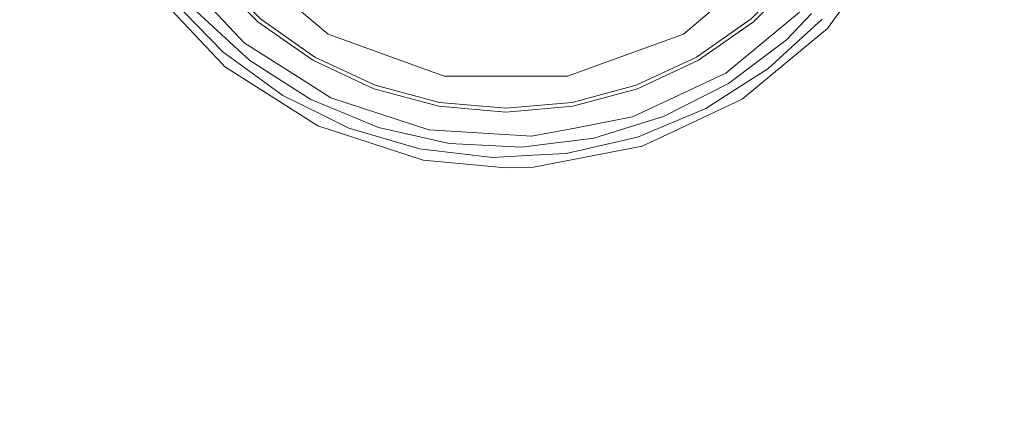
# Model space of a CAD drawing. Header units: millimetres. Extents: x -608 to 205, y -413 to 558.
# Tile 4 of 37: x -89 to 6, y -205 to -167. Entities that reach past the tile are written whole.
import ezdxf

# ---------------------------------------------------------------- set-up
doc = ezdxf.new("R2010")
doc.units = ezdxf.units.MM
doc.header["$LTSCALE"] = 25.4
doc.layers.add('None', color=7, linetype='Continuous', lineweight=5)

# ---------------------------------------------------------------- blocks, each defined once
blk = doc.blocks.new('Group-1')
at = {"layer": 'None', "color": 7, "linetype": 'Continuous', "lineweight": 5}
for points, invisible_edges in [([(121.003, -76.898, 9), (127.898, -138.091, 9), (121.003, -199.285, 9), (-147.102, -138.091, 9)], 12), ([(121.003, -199.285, 15), (127.898, -138.091, 15), (121.003, -76.898, 15), (-147.102, -138.091, 15)], 12), ([(-147.102, -138.091, 9), (121.003, -199.285, 9), (100.664, -257.409, 9), (67.901, -309.551, 9)], 9), ([(67.901, -309.551, 9), (24.357, -353.095, 9), (-27.784, -385.858, 9), (-147.102, -138.091, 9)], 12), ([(-27.784, -385.858, 9), (-85.909, -406.197, 9), (-147.102, -413.091, 9), (-147.102, -138.091, 9)], 12), ([(-147.102, -413.091, 15), (-85.909, -406.197, 15), (-27.784, -385.858, 15), (-147.102, -138.091, 15)], 12), ([(-27.784, -385.858, 15), (24.357, -353.095, 15), (67.901, -309.551, 15), (-147.102, -138.091, 15)], 12), ([(67.901, -309.551, 15), (100.664, -257.409, 15), (121.003, -199.285, 15), (-147.102, -138.091, 15)], 12)]:
    blk.add_3dface(points, dxfattribs=dict(at, invisible_edges=invisible_edges))
blk = doc.blocks.new('Group-4-1')
at = {"layer": 'None', "color": 7, "linetype": 'Continuous', "lineweight": 5}
for points, invisible_edges in [([(-124.195, -203.558, 15), (-136.704, -183.649, 15), (-144.47, -161.456, 15), (-42.102, -138.091, 15)], 12), ([(-144.47, -161.456, 21), (-136.704, -183.649, 21), (-124.195, -203.558, 21), (-42.102, -138.091, 21)], 12), ([(-87.66, -232.693, 15), (-107.569, -220.184, 15), (-124.195, -203.558, 15), (-42.102, -138.091, 15)], 12), ([(-124.195, -203.558, 21), (-107.569, -220.184, 21), (-87.66, -232.693, 21), (-42.102, -138.091, 21)], 12), ([(-42.102, -243.091, 15), (-65.467, -240.459, 15), (-87.66, -232.693, 15), (-42.102, -138.091, 15)], 12), ([(-87.66, -232.693, 21), (-65.467, -240.459, 21), (-42.102, -243.091, 21), (-42.102, -138.091, 21)], 12), ([(-42.102, -138.091, 15), (60.265, -161.456, 15), (52.499, -183.649, 15), (39.99, -203.558, 15)], 9), ([(39.99, -203.558, 15), (23.364, -220.184, 15), (3.455, -232.693, 15), (-42.102, -138.091, 15)], 12), ([(3.455, -232.693, 15), (-18.738, -240.459, 15), (-42.102, -243.091, 15), (-42.102, -138.091, 15)], 12), ([(-42.102, -243.091, 21), (-18.738, -240.459, 21), (3.455, -232.693, 21), (-42.102, -138.091, 21)], 12), ([(3.455, -232.693, 21), (23.364, -220.184, 21), (39.99, -203.558, 21), (-42.102, -138.091, 21)], 12), ([(39.99, -203.558, 21), (52.499, -183.649, 21), (60.265, -161.456, 21), (-42.102, -138.091, 21)], 12)]:
    blk.add_3dface(points, dxfattribs=dict(at, invisible_edges=invisible_edges))
blk = doc.blocks.new('Group-7-1')
at = {"layer": 'None', "color": 7, "linetype": 'Continuous', "lineweight": 5}
for points, invisible_edges in [([(-56.513, -155.265, 98.581), (-68.582, -160.31, 108.479), (-59.386, -168.027, 108.479)], 9), ([(-59.386, -168.027, 108.479), (-53.312, -157.506, 98.581), (-56.513, -155.265, 98.581)], 9), ([(-27.692, -155.265, 98.581), (-30.893, -157.506, 98.581), (-24.819, -168.027, 108.479)], 10), ([(-27.692, -155.265, 98.581), (-24.819, -168.027, 108.479), (-15.623, -160.31, 108.479)], 9), ([(-57.731, -156.716, 96.255), (-54.259, -159.147, 96.255), (-60.679, -170.267, 106.718), (-65.984, -166.553, 106.718)], 10), ([(-18.221, -166.553, 106.718), (-23.526, -170.267, 106.718), (-29.946, -159.147, 96.255), (-26.474, -156.716, 96.255)], 10), ([(-49.77, -159.157, 98.581), (-53.312, -157.506, 98.581), (-59.386, -168.027, 108.479)], 10), ([(-24.819, -168.027, 108.479), (-30.893, -157.506, 98.581), (-34.435, -159.157, 98.581)], 9), ([(-11.164, -167.145, 223.872), (-4.91, -158.538, 223.872), (-7.99, -162.876, 223.977)], 11), ([(-4.91, -158.538, 223.872), (-11.164, -167.145, 223.872), (-10.993, -167.305, 223.69), (-4.706, -158.65, 223.69)], 15), ([(-4.706, -158.65, 223.69), (-10.993, -167.305, 223.69), (-10.869, -167.421, 223.449), (-4.557, -158.732, 223.449)], 15), ([(-4.557, -158.732, 223.449), (-10.869, -167.421, 223.449), (-10.802, -167.484, 223.168), (-4.476, -158.777, 223.168)], 15), ([(-4.476, -158.777, 223.168), (-10.802, -167.484, 223.168), (-10.793, -167.493, 222.953), (-4.99, -159.506, 222.953)], 11), ([(-54.81, -173.004, 106.718), (-60.679, -170.267, 106.718), (-54.259, -159.147, 96.255), (-50.418, -160.938, 96.255)], 10), ([(-49.77, -159.157, 98.581), (-59.386, -168.027, 108.479), (-48.105, -172.132, 108.479)], 9), ([(-48.105, -172.132, 108.479), (-45.995, -160.169, 98.581), (-49.77, -159.157, 98.581)], 9), ([(-34.435, -159.157, 98.581), (-38.21, -160.169, 98.581), (-36.1, -172.132, 108.479)], 10), ([(-34.435, -159.157, 98.581), (-36.1, -172.132, 108.479), (-24.819, -168.027, 108.479)], 9), ([(-33.787, -160.938, 96.255), (-29.946, -159.147, 96.255), (-23.526, -170.267, 106.718), (-29.395, -173.004, 106.718)], 10), ([(-4.99, -159.506, 222.953), (-10.793, -167.493, 222.953), (-13.36, -162.209, 107.446)], 10), ([(-68.582, -160.31, 108.479), (-72.523, -163.599, 223.047), (-67.569, -168.875, 223.047)], 9), ([(-67.569, -168.875, 223.047), (-59.386, -168.027, 108.479), (-68.582, -160.31, 108.479)], 9), ([(-50.418, -160.938, 96.255), (-46.324, -162.035, 96.255), (-48.554, -174.681, 106.718), (-54.81, -173.004, 106.718)], 10), ([(-42.102, -160.509, 98.581), (-45.995, -160.169, 98.581), (-48.105, -172.132, 108.479)], 10), ([(-48.105, -172.132, 108.479), (-36.1, -172.132, 108.479), (-42.102, -160.509, 98.581)], 10), ([(-36.1, -172.132, 108.479), (-38.21, -160.169, 98.581), (-42.102, -160.509, 98.581)], 9), ([(-29.395, -173.004, 106.718), (-35.651, -174.681, 106.718), (-37.881, -162.035, 96.255), (-33.787, -160.938, 96.255)], 10), ([(-12.979, -165.44, 223.047), (-15.623, -160.31, 108.479), (-24.819, -168.027, 108.479)], 9), ([(-67.849, -169.213, 223.829), (-74.779, -161.832, 223.829), (-75.025, -162.011, 223.967), (-68.042, -169.447, 223.967)], 15), ([(-67.695, -169.027, 223.598), (-74.584, -161.691, 223.598), (-74.779, -161.832, 223.829), (-67.849, -169.213, 223.829)], 15), ([(-67.598, -168.91, 223.301), (-74.461, -161.601, 223.301), (-74.584, -161.691, 223.598), (-67.695, -169.027, 223.598)], 15), ([(-74.461, -161.601, 223.301), (-67.598, -168.91, 223.301), (-67.569, -168.875, 223.047), (-72.523, -163.599, 223.047)], 11), ([(-69.684, -170.969, 222.953), (-76.85, -163.337, 222.953), (-70.845, -162.209, 107.446)], 10), ([(-72.84, -166.956, 223.977), (-76.215, -162.876, 223.977), (-76.439, -163.038, 223.872)], 11), ([(-74.602, -164.627, 224), (-76.215, -162.876, 223.977), (-72.84, -166.956, 223.977)], 11), ([(-72.248, -165.81, 224), (-68.042, -169.447, 223.967), (-75.025, -162.011, 223.967)], 11), ([(-70.845, -162.209, 107.446), (-70.805, -162.176, 107.172), (-66.187, -166.794, 107.172), (-66.221, -166.834, 107.446)], 7), ([(-70.845, -162.209, 107.446), (-66.221, -166.834, 107.446), (-69.684, -170.969, 222.953)], 10), ([(-70.805, -162.176, 107.172), (-70.709, -162.095, 106.923), (-66.106, -166.698, 106.923), (-66.187, -166.794, 107.172)], 15), ([(-70.709, -162.095, 106.923), (-70.564, -161.973, 106.718), (-65.984, -166.553, 106.718), (-66.106, -166.698, 106.923)], 13), ([(-42.102, -175.245, 106.718), (-48.554, -174.681, 106.718), (-46.324, -162.035, 96.255), (-42.102, -162.404, 96.255)], 10), ([(-42.102, -162.404, 96.255), (-37.881, -162.035, 96.255), (-35.651, -174.681, 106.718), (-42.102, -175.245, 106.718)], 10), ([(-18.099, -166.698, 106.923), (-18.221, -166.553, 106.718), (-13.641, -161.973, 106.718), (-13.496, -162.095, 106.923)], 13), ([(-18.018, -166.794, 107.172), (-18.099, -166.698, 106.923), (-13.496, -162.095, 106.923), (-13.4, -162.176, 107.172)], 15), ([(-17.984, -166.834, 107.446), (-18.018, -166.794, 107.172), (-13.4, -162.176, 107.172), (-13.36, -162.209, 107.446)], 7), ([(-17.984, -166.834, 107.446), (-13.36, -162.209, 107.446), (-10.793, -167.493, 222.953)], 10), ([(-7.99, -162.876, 223.977), (-11.365, -166.956, 223.977), (-11.164, -167.145, 223.872)], 11), ([(-11.306, -166.58, 224), (-11.365, -166.956, 223.977), (-7.99, -162.876, 223.977)], 11), ([(-69.472, -171.175, 223.168), (-76.84, -163.329, 223.168), (-76.85, -163.337, 222.953), (-69.684, -170.969, 222.953)], 11), ([(-69.413, -171.104, 223.449), (-76.765, -163.275, 223.449), (-76.84, -163.329, 223.168), (-69.472, -171.175, 223.168)], 15), ([(-69.305, -170.973, 223.69), (-76.628, -163.175, 223.69), (-76.765, -163.275, 223.449), (-69.413, -171.104, 223.449)], 15), ([(-69.156, -170.794, 223.872), (-76.439, -163.038, 223.872), (-76.628, -163.175, 223.69), (-69.305, -170.973, 223.69)], 15), ([(-76.439, -163.038, 223.872), (-69.156, -170.794, 223.872), (-72.84, -166.956, 223.977)], 11), ([(-69.595, -169.783, 224), (-74.602, -164.627, 224), (-72.84, -166.956, 223.977)], 10), ([(-68.139, -169.572, 224), (-72.248, -165.81, 224), (-74.602, -164.627, 224), (-69.595, -169.783, 224)], 10), ([(-24.819, -168.027, 108.479), (-20.695, -171.824, 223.047), (-12.979, -165.44, 223.047)], 9), ([(-20.695, -171.824, 223.047), (-20.671, -171.862, 223.301), (-12.946, -165.471, 223.301), (-12.979, -165.44, 223.047)], 7), ([(-12.946, -165.471, 223.301), (-20.671, -171.862, 223.301), (-20.589, -171.991, 223.598), (-12.835, -165.576, 223.598)], 15), ([(-12.835, -165.576, 223.598), (-20.589, -171.991, 223.598), (-20.46, -172.194, 223.829), (-12.659, -165.741, 223.829)], 15), ([(-12.659, -165.741, 223.829), (-20.46, -172.194, 223.829), (-20.297, -172.451, 223.967), (-12.437, -165.949, 223.967)], 15), ([(-72.248, -165.81, 224), (-68.139, -169.572, 224), (-68.042, -169.447, 223.967)], 10), ([(-66.187, -166.794, 107.172), (-66.106, -166.698, 106.923), (-60.774, -170.432, 106.923), (-60.837, -170.541, 107.172)], 15), ([(-66.106, -166.698, 106.923), (-65.984, -166.553, 106.718), (-60.679, -170.267, 106.718), (-60.774, -170.432, 106.923)], 13), ([(-23.431, -170.432, 106.923), (-23.526, -170.267, 106.718), (-18.221, -166.553, 106.718), (-18.099, -166.698, 106.923)], 13), ([(-23.368, -170.541, 107.172), (-23.431, -170.432, 106.923), (-18.099, -166.698, 106.923), (-18.018, -166.794, 107.172)], 15), ([(-12.437, -165.949, 223.967), (-20.297, -172.451, 223.967), (-14.782, -168.599, 224)], 11), ([(-12.36, -166.021, 224), (-14.782, -168.599, 224), (-16.609, -171.417, 224), (-11.306, -166.58, 224)], 10), ([(-11.306, -166.58, 224), (-16.609, -171.417, 224), (-15.225, -170.581, 223.977)], 10), ([(-15.225, -170.581, 223.977), (-11.365, -166.956, 223.977), (-11.306, -166.58, 224)], 11), ([(-14.782, -168.599, 224), (-12.36, -166.021, 224), (-12.437, -165.949, 223.967)], 10), ([(-69.156, -170.794, 223.872), (-68.98, -170.581, 223.977), (-72.84, -166.956, 223.977)], 11), ([(-72.84, -166.956, 223.977), (-68.98, -170.581, 223.977), (-69.595, -169.783, 224)], 11), ([(-69.48, -171.185, 222.953), (-69.684, -170.969, 222.953), (-66.221, -166.834, 107.446)], 10), ([(-69.48, -171.185, 222.953), (-66.221, -166.834, 107.446), (-60.863, -170.585, 107.446)], 9), ([(-66.221, -166.834, 107.446), (-66.187, -166.794, 107.172), (-60.837, -170.541, 107.172), (-60.863, -170.585, 107.446)], 7), ([(-23.342, -170.585, 107.446), (-23.368, -170.541, 107.172), (-18.018, -166.794, 107.172), (-17.984, -166.834, 107.446)], 7), ([(-19.088, -174.356, 222.953), (-23.342, -170.585, 107.446), (-17.984, -166.834, 107.446)], 9), ([(-19.361, -173.926, 223.872), (-11.164, -167.145, 223.872), (-15.225, -170.581, 223.977)], 11), ([(-11.164, -167.145, 223.872), (-19.361, -173.926, 223.872), (-19.236, -174.123, 223.69), (-10.993, -167.305, 223.69)], 15), ([(-10.993, -167.305, 223.69), (-19.236, -174.123, 223.69), (-19.145, -174.267, 223.449), (-10.869, -167.421, 223.449)], 15), ([(-10.869, -167.421, 223.449), (-19.145, -174.267, 223.449), (-19.095, -174.345, 223.168), (-10.802, -167.484, 223.168)], 15), ([(-10.802, -167.484, 223.168), (-19.095, -174.345, 223.168), (-19.088, -174.356, 222.953), (-14.709, -170.733, 222.953)], 11), ([(-17.984, -166.834, 107.446), (-14.709, -170.733, 222.953), (-19.088, -174.356, 222.953)], 9), ([(-10.793, -167.493, 222.953), (-14.709, -170.733, 222.953), (-17.984, -166.834, 107.446)], 10), ([(-11.164, -167.145, 223.872), (-11.365, -166.956, 223.977), (-15.225, -170.581, 223.977)], 11), ([(-14.709, -170.733, 222.953), (-10.793, -167.493, 222.953), (-10.802, -167.484, 223.168)], 10), ([(-67.569, -168.875, 223.047), (-61.928, -172.454, 223.047), (-59.386, -168.027, 108.479)], 10), ([(-59.386, -168.027, 108.479), (-61.928, -172.454, 223.047), (-59.113, -174.241, 223.047)], 9), ([(-48.105, -172.132, 108.479), (-59.386, -168.027, 108.479), (-59.113, -174.241, 223.047)], 10), ([(-24.819, -168.027, 108.479), (-36.1, -172.132, 108.479), (-29.757, -176.088, 223.047)], 10), ([(-29.757, -176.088, 223.047), (-22.201, -172.532, 223.047), (-24.819, -168.027, 108.479)], 10), ([(-24.819, -168.027, 108.479), (-22.201, -172.532, 223.047), (-20.695, -171.824, 223.047)], 9), ([(-14.782, -168.599, 224), (-20.434, -172.849, 224), (-19.703, -173.388, 224), (-16.609, -171.417, 224)], 10), ([(-20.297, -172.451, 223.967), (-20.434, -172.849, 224), (-14.782, -168.599, 224)], 9), ([(-69.595, -169.783, 224), (-68.803, -170.36, 224), (-68.139, -169.572, 224)], 10), ([(-68.803, -170.36, 224), (-67.017, -170.599, 224), (-68.139, -169.572, 224)], 9), ([(-68.042, -169.447, 223.967), (-68.139, -169.572, 224), (-67.017, -170.599, 224)], 9), ([(-59.3, -174.638, 223.829), (-67.849, -169.213, 223.829), (-68.042, -169.447, 223.967), (-59.429, -174.913, 223.967)], 15), ([(-68.042, -169.447, 223.967), (-67.017, -170.599, 224), (-61.059, -174.394, 224)], 9), ([(-61.059, -174.394, 224), (-59.429, -174.913, 223.967), (-68.042, -169.447, 223.967)], 11), ([(-59.197, -174.42, 223.598), (-67.695, -169.027, 223.598), (-67.849, -169.213, 223.829), (-59.3, -174.638, 223.829)], 15), ([(-59.132, -174.282, 223.301), (-67.598, -168.91, 223.301), (-67.695, -169.027, 223.598), (-59.197, -174.42, 223.598)], 15), ([(-61.928, -172.454, 223.047), (-67.569, -168.875, 223.047), (-67.598, -168.91, 223.301), (-59.132, -174.282, 223.301)], 14), ([(-68.98, -170.581, 223.977), (-68.803, -170.36, 224), (-69.595, -169.783, 224)], 9), ([(-68.803, -170.36, 224), (-68.98, -170.581, 223.977), (-64.696, -173.693, 223.977)], 11), ([(-64.696, -173.693, 223.977), (-63.813, -173.997, 224), (-68.803, -170.36, 224)], 9), ([(-61.059, -174.394, 224), (-67.017, -170.599, 224), (-68.803, -170.36, 224), (-63.813, -173.997, 224)], 10), ([(-60.863, -170.585, 107.446), (-60.837, -170.541, 107.172), (-54.918, -173.301, 107.172), (-54.935, -173.35, 107.446)], 7), ([(-60.837, -170.541, 107.172), (-60.774, -170.432, 106.923), (-54.875, -173.183, 106.923), (-54.918, -173.301, 107.172)], 15), ([(-60.774, -170.432, 106.923), (-60.679, -170.267, 106.718), (-54.81, -173.004, 106.718), (-54.875, -173.183, 106.923)], 13), ([(-29.33, -173.183, 106.923), (-29.395, -173.004, 106.718), (-23.526, -170.267, 106.718), (-23.431, -170.432, 106.923)], 13), ([(-29.287, -173.301, 107.172), (-29.33, -173.183, 106.923), (-23.431, -170.432, 106.923), (-23.368, -170.541, 107.172)], 15), ([(-29.27, -173.35, 107.446), (-29.287, -173.301, 107.172), (-23.368, -170.541, 107.172), (-23.342, -170.585, 107.446)], 7), ([(-69.684, -170.969, 222.953), (-69.48, -171.185, 222.953), (-69.472, -171.175, 223.168)], 10), ([(-60.863, -170.585, 107.446), (-60.39, -176.954, 222.953), (-69.48, -171.185, 222.953)], 9), ([(-60.39, -176.954, 222.953), (-60.384, -176.943, 223.168), (-69.472, -171.175, 223.168), (-69.48, -171.185, 222.953)], 7), ([(-60.345, -176.859, 223.449), (-69.413, -171.104, 223.449), (-69.472, -171.175, 223.168), (-60.384, -176.943, 223.168)], 15), ([(-60.273, -176.705, 223.69), (-69.305, -170.973, 223.69), (-69.413, -171.104, 223.449), (-60.345, -176.859, 223.449)], 15), ([(-60.173, -176.494, 223.872), (-69.156, -170.794, 223.872), (-69.305, -170.973, 223.69), (-60.273, -176.705, 223.69)], 15), ([(-64.696, -173.693, 223.977), (-68.98, -170.581, 223.977), (-69.156, -170.794, 223.872)], 11), ([(-64.696, -173.693, 223.977), (-69.156, -170.794, 223.872), (-60.173, -176.494, 223.872)], 11), ([(-60.39, -176.954, 222.953), (-60.863, -170.585, 107.446), (-54.935, -173.35, 107.446)], 9), ([(-27.481, -178.305, 222.953), (-29.27, -173.35, 107.446), (-23.342, -170.585, 107.446)], 9), ([(-23.342, -170.585, 107.446), (-19.088, -174.356, 222.953), (-27.481, -178.305, 222.953)], 9), ([(-16.609, -171.417, 224), (-19.703, -173.388, 224), (-19.509, -173.693, 223.977)], 10), ([(-15.225, -170.581, 223.977), (-19.509, -173.693, 223.977), (-19.361, -173.926, 223.872)], 11), ([(-19.509, -173.693, 223.977), (-15.225, -170.581, 223.977), (-16.609, -171.417, 224)], 11), ([(-59.132, -174.282, 223.301), (-59.113, -174.241, 223.047), (-61.928, -172.454, 223.047)], 9), ([(-59.113, -174.241, 223.047), (-49.589, -177.336, 223.047), (-48.105, -172.132, 108.479)], 10), ([(-49.589, -177.336, 223.047), (-49.036, -177.37, 223.047), (-48.105, -172.132, 108.479)], 10), ([(-48.105, -172.132, 108.479), (-49.036, -177.37, 223.047), (-39.594, -177.964, 223.047)], 9), ([(-39.594, -177.964, 223.047), (-36.1, -172.132, 108.479), (-48.105, -172.132, 108.479)], 9), ([(-39.594, -177.964, 223.047), (-35.223, -177.131, 223.047), (-36.1, -172.132, 108.479)], 10), ([(-36.1, -172.132, 108.479), (-35.223, -177.131, 223.047), (-29.757, -176.088, 223.047)], 9), ([(-22.201, -172.532, 223.047), (-29.757, -176.088, 223.047), (-29.743, -176.131, 223.301), (-20.671, -171.862, 223.301)], 14), ([(-20.671, -171.862, 223.301), (-29.743, -176.131, 223.301), (-29.696, -176.276, 223.598), (-20.589, -171.991, 223.598)], 15), ([(-20.589, -171.991, 223.598), (-29.696, -176.276, 223.598), (-29.621, -176.505, 223.829), (-20.46, -172.194, 223.829)], 15), ([(-20.46, -172.194, 223.829), (-29.621, -176.505, 223.829), (-29.527, -176.794, 223.967), (-20.297, -172.451, 223.967)], 15), ([(-26.745, -176.053, 224), (-20.297, -172.451, 223.967), (-29.527, -176.794, 223.967)], 11), ([(-26.745, -176.053, 224), (-20.434, -172.849, 224), (-20.297, -172.451, 223.967)], 10), ([(-20.671, -171.862, 223.301), (-20.695, -171.824, 223.047), (-22.201, -172.532, 223.047)], 9), ([(-54.935, -173.35, 107.446), (-56.696, -178.155, 222.953), (-60.39, -176.954, 222.953)], 9), ([(-50.151, -180.281, 222.953), (-56.696, -178.155, 222.953), (-54.935, -173.35, 107.446)], 10), ([(-54.935, -173.35, 107.446), (-54.918, -173.301, 107.172), (-48.609, -174.991, 107.172), (-48.618, -175.042, 107.446)], 7), ([(-54.935, -173.35, 107.446), (-48.618, -175.042, 107.446), (-50.151, -180.281, 222.953)], 10), ([(-54.918, -173.301, 107.172), (-54.875, -173.183, 106.923), (-48.587, -174.867, 106.923), (-48.609, -174.991, 107.172)], 15), ([(-54.875, -173.183, 106.923), (-54.81, -173.004, 106.718), (-48.554, -174.681, 106.718), (-48.587, -174.867, 106.923)], 13), ([(-35.618, -174.867, 106.923), (-35.651, -174.681, 106.718), (-29.395, -173.004, 106.718), (-29.33, -173.183, 106.923)], 13), ([(-35.596, -174.991, 107.172), (-35.618, -174.867, 106.923), (-29.33, -173.183, 106.923), (-29.287, -173.301, 107.172)], 15), ([(-35.587, -175.042, 107.446), (-35.596, -174.991, 107.172), (-29.287, -173.301, 107.172), (-29.27, -173.35, 107.446)], 7), ([(-35.587, -175.042, 107.446), (-29.27, -173.35, 107.446), (-28.83, -178.94, 222.953)], 10), ([(-20.434, -172.849, 224), (-26.745, -176.053, 224), (-29.271, -178.036, 224), (-22.639, -175.259, 224)], 10), ([(-29.27, -173.35, 107.446), (-27.481, -178.305, 222.953), (-28.83, -178.94, 222.953)], 9), ([(-22.639, -175.259, 224), (-19.703, -173.388, 224), (-20.434, -172.849, 224)], 10), ([(-19.509, -173.693, 223.977), (-19.703, -173.388, 224), (-22.639, -175.259, 224)], 9), ([(-60.173, -176.494, 223.872), (-60.056, -176.244, 223.977), (-64.696, -173.693, 223.977)], 11), ([(-63.813, -173.997, 224), (-64.696, -173.693, 223.977), (-60.056, -176.244, 223.977)], 11), ([(-60.056, -176.244, 223.977), (-59.901, -175.922, 224), (-63.813, -173.997, 224)], 9), ([(-63.813, -173.997, 224), (-59.901, -175.922, 224), (-61.059, -174.394, 224)], 10), ([(-59.497, -175.045, 224), (-61.059, -174.394, 224), (-59.901, -175.922, 224)], 10), ([(-61.059, -174.394, 224), (-59.497, -175.045, 224), (-59.429, -174.913, 223.967)], 10), ([(-49.597, -177.38, 223.301), (-59.132, -174.282, 223.301), (-59.197, -174.42, 223.598), (-49.626, -177.53, 223.598)], 15), ([(-59.113, -174.241, 223.047), (-59.132, -174.282, 223.301), (-49.597, -177.38, 223.301), (-49.589, -177.336, 223.047)], 7), ([(-24.149, -176.244, 223.977), (-28.987, -178.456, 223.872), (-19.361, -173.926, 223.872)], 11), ([(-19.361, -173.926, 223.872), (-28.987, -178.456, 223.872), (-28.915, -178.678, 223.69), (-19.236, -174.123, 223.69)], 15), ([(-19.236, -174.123, 223.69), (-28.915, -178.678, 223.69), (-28.862, -178.84, 223.449), (-19.145, -174.267, 223.449)], 15), ([(-19.145, -174.267, 223.449), (-28.862, -178.84, 223.449), (-28.834, -178.927, 223.168), (-19.095, -174.345, 223.168)], 15), ([(-27.481, -178.305, 222.953), (-19.088, -174.356, 222.953), (-19.095, -174.345, 223.168), (-28.834, -178.927, 223.168)], 14), ([(-19.361, -173.926, 223.872), (-19.509, -173.693, 223.977), (-24.149, -176.244, 223.977)], 11), ([(-22.639, -175.259, 224), (-24.149, -176.244, 223.977), (-19.509, -173.693, 223.977)], 11), ([(-59.901, -175.922, 224), (-57.381, -177.162, 224), (-54.502, -177.124, 224), (-59.497, -175.045, 224)], 10), ([(-59.429, -174.913, 223.967), (-59.497, -175.045, 224), (-54.502, -177.124, 224)], 9), ([(-49.671, -177.767, 223.829), (-59.3, -174.638, 223.829), (-59.429, -174.913, 223.967), (-49.728, -178.065, 223.967)], 15), ([(-49.728, -178.065, 223.967), (-59.429, -174.913, 223.967), (-54.502, -177.124, 224)], 11), ([(-49.626, -177.53, 223.598), (-59.197, -174.42, 223.598), (-59.3, -174.638, 223.829), (-49.671, -177.767, 223.829)], 15), ([(-42.102, -181.042, 222.953), (-50.151, -180.281, 222.953), (-48.618, -175.042, 107.446)], 10), ([(-48.618, -175.042, 107.446), (-48.609, -174.991, 107.172), (-42.102, -175.56, 107.172), (-42.102, -175.612, 107.446)], 7), ([(-48.618, -175.042, 107.446), (-42.102, -175.612, 107.446), (-42.102, -181.042, 222.953)], 10), ([(-48.609, -174.991, 107.172), (-48.587, -174.867, 106.923), (-42.102, -175.435, 106.923), (-42.102, -175.56, 107.172)], 15), ([(-48.587, -174.867, 106.923), (-48.554, -174.681, 106.718), (-42.102, -175.245, 106.718), (-42.102, -175.435, 106.923)], 13), ([(-42.102, -175.435, 106.923), (-42.102, -175.245, 106.718), (-35.651, -174.681, 106.718), (-35.618, -174.867, 106.923)], 13), ([(-42.102, -175.56, 107.172), (-42.102, -175.435, 106.923), (-35.618, -174.867, 106.923), (-35.596, -174.991, 107.172)], 15), ([(-42.102, -175.612, 107.446), (-42.102, -175.56, 107.172), (-35.596, -174.991, 107.172), (-35.587, -175.042, 107.446)], 7), ([(-42.102, -175.612, 107.446), (-35.587, -175.042, 107.446), (-39.406, -180.957, 222.953)], 10), ([(-28.83, -178.94, 222.953), (-39.406, -180.957, 222.953), (-35.587, -175.042, 107.446)], 10), ([(-24.149, -176.244, 223.977), (-22.639, -175.259, 224), (-29.271, -178.036, 224)], 9), ([(-55.132, -178.194, 223.977), (-60.056, -176.244, 223.977), (-60.173, -176.494, 223.872)], 11), ([(-57.381, -177.162, 224), (-59.901, -175.922, 224), (-60.056, -176.244, 223.977)], 10), ([(-60.056, -176.244, 223.977), (-55.132, -178.194, 223.977), (-57.381, -177.162, 224)], 11), ([(-39.406, -180.957, 222.953), (-42.102, -181.042, 222.953), (-42.102, -175.612, 107.446)], 10), ([(-39.591, -178.01, 223.301), (-29.743, -176.131, 223.301), (-29.757, -176.088, 223.047), (-35.223, -177.131, 223.047)], 11), ([(-29.743, -176.131, 223.301), (-39.591, -178.01, 223.301), (-39.581, -178.162, 223.598), (-29.696, -176.276, 223.598)], 15), ([(-29.696, -176.276, 223.598), (-39.581, -178.162, 223.598), (-39.566, -178.402, 223.829), (-29.621, -176.505, 223.829)], 15), ([(-29.527, -176.794, 223.967), (-29.491, -176.899, 224), (-26.745, -176.053, 224)], 9), ([(-29.271, -178.036, 224), (-26.745, -176.053, 224), (-29.491, -176.899, 224)], 9), ([(-29.271, -178.036, 224), (-29.072, -178.194, 223.977), (-24.149, -176.244, 223.977)], 11), ([(-24.149, -176.244, 223.977), (-29.072, -178.194, 223.977), (-28.987, -178.456, 223.872)], 11), ([(-60.384, -176.943, 223.168), (-60.39, -176.954, 222.953), (-56.696, -178.155, 222.953)], 9), ([(-50.131, -180.178, 223.449), (-60.345, -176.859, 223.449), (-60.384, -176.943, 223.168), (-50.148, -180.268, 223.168)], 15), ([(-56.696, -178.155, 222.953), (-50.151, -180.281, 222.953), (-50.148, -180.268, 223.168), (-60.384, -176.943, 223.168)], 14), ([(-50.099, -180.011, 223.69), (-60.273, -176.705, 223.69), (-60.345, -176.859, 223.449), (-50.131, -180.178, 223.449)], 15), ([(-50.055, -179.782, 223.872), (-60.173, -176.494, 223.872), (-60.273, -176.705, 223.69), (-50.099, -180.011, 223.69)], 15), ([(-55.132, -178.194, 223.977), (-60.173, -176.494, 223.872), (-50.055, -179.782, 223.872)], 11), ([(-49.748, -178.195, 224), (-54.502, -177.124, 224), (-57.381, -177.162, 224), (-50.508, -179.201, 224)], 10), ([(-50.508, -179.201, 224), (-57.381, -177.162, 224), (-55.132, -178.194, 223.977)], 10), ([(-54.502, -177.124, 224), (-49.748, -178.195, 224), (-49.728, -178.065, 223.967)], 10), ([(-35.223, -177.131, 223.047), (-39.594, -177.964, 223.047), (-39.591, -178.01, 223.301)], 10), ([(-29.621, -176.505, 223.829), (-39.566, -178.402, 223.829), (-39.547, -178.706, 223.967), (-29.527, -176.794, 223.967)], 15), ([(-29.527, -176.794, 223.967), (-39.547, -178.706, 223.967), (-33.517, -178.14, 224)], 11), ([(-29.491, -176.899, 224), (-33.517, -178.14, 224), (-36.233, -179.637, 224), (-29.271, -178.036, 224)], 10), ([(-33.517, -178.14, 224), (-29.491, -176.899, 224), (-29.527, -176.794, 223.967)], 10), ([(-50.055, -179.782, 223.872), (-50.004, -179.51, 223.977), (-55.132, -178.194, 223.977)], 11), ([(-55.132, -178.194, 223.977), (-50.004, -179.51, 223.977), (-50.508, -179.201, 224)], 11), ([(-50.508, -179.201, 224), (-49.959, -179.264, 224), (-49.748, -178.195, 224)], 10), ([(-49.959, -179.264, 224), (-47.615, -178.676, 224), (-49.748, -178.195, 224)], 9), ([(-49.728, -178.065, 223.967), (-49.748, -178.195, 224), (-47.615, -178.676, 224)], 9), ([(-39.566, -178.402, 223.829), (-49.671, -177.767, 223.829), (-49.728, -178.065, 223.967), (-39.547, -178.706, 223.967)], 15), ([(-39.547, -178.706, 223.967), (-49.728, -178.065, 223.967), (-47.615, -178.676, 224)], 11), ([(-39.581, -178.162, 223.598), (-49.626, -177.53, 223.598), (-49.671, -177.767, 223.829), (-39.566, -178.402, 223.829)], 15), ([(-39.591, -178.01, 223.301), (-49.597, -177.38, 223.301), (-49.626, -177.53, 223.598), (-39.581, -178.162, 223.598)], 15), ([(-49.036, -177.37, 223.047), (-49.589, -177.336, 223.047), (-49.597, -177.38, 223.301)], 10), ([(-49.597, -177.38, 223.301), (-39.591, -178.01, 223.301), (-39.594, -177.964, 223.047), (-49.036, -177.37, 223.047)], 11), ([(-39.547, -178.706, 223.967), (-39.54, -178.89, 224), (-33.517, -178.14, 224)], 9), ([(-39.476, -179.812, 224), (-36.233, -179.637, 224), (-33.517, -178.14, 224), (-39.54, -178.89, 224)], 10), ([(-29.271, -178.036, 224), (-36.233, -179.637, 224), (-34.201, -179.51, 223.977)], 10), ([(-34.201, -179.51, 223.977), (-29.072, -178.194, 223.977), (-29.271, -178.036, 224)], 11), ([(-28.987, -178.456, 223.872), (-29.072, -178.194, 223.977), (-34.201, -179.51, 223.977)], 11), ([(-40.523, -179.013, 224), (-47.615, -178.676, 224), (-49.959, -179.264, 224), (-43.409, -180.024, 224)], 10), ([(-47.615, -178.676, 224), (-40.523, -179.013, 224), (-39.547, -178.706, 223.967)], 10), ([(-43.409, -180.024, 224), (-39.476, -179.812, 224), (-40.523, -179.013, 224)], 10), ([(-40.523, -179.013, 224), (-39.54, -178.89, 224), (-39.547, -178.706, 223.967)], 10), ([(-39.54, -178.89, 224), (-40.523, -179.013, 224), (-39.476, -179.812, 224)], 10), ([(-39.438, -180.45, 223.872), (-28.987, -178.456, 223.872), (-34.201, -179.51, 223.977)], 11), ([(-28.987, -178.456, 223.872), (-39.438, -180.45, 223.872), (-39.423, -180.683, 223.69), (-28.915, -178.678, 223.69)], 15), ([(-28.915, -178.678, 223.69), (-39.423, -180.683, 223.69), (-39.412, -180.852, 223.449), (-28.862, -178.84, 223.449)], 15), ([(-28.862, -178.84, 223.449), (-39.412, -180.852, 223.449), (-39.406, -180.944, 223.168), (-28.834, -178.927, 223.168)], 15), ([(-28.83, -178.94, 222.953), (-28.834, -178.927, 223.168), (-39.406, -180.944, 223.168), (-39.406, -180.957, 222.953)], 7), ([(-28.834, -178.927, 223.168), (-28.83, -178.94, 222.953), (-27.481, -178.305, 222.953)], 9), ([(-50.004, -179.51, 223.977), (-49.959, -179.264, 224), (-50.508, -179.201, 224)], 9), ([(-39.423, -180.683, 223.69), (-50.099, -180.011, 223.69), (-50.131, -180.178, 223.449), (-39.412, -180.852, 223.449)], 15), ([(-39.438, -180.45, 223.872), (-50.055, -179.782, 223.872), (-50.099, -180.011, 223.69), (-39.423, -180.683, 223.69)], 15), ([(-44.75, -180.174, 223.977), (-50.004, -179.51, 223.977), (-50.055, -179.782, 223.872)], 11), ([(-50.055, -179.782, 223.872), (-39.438, -180.45, 223.872), (-44.75, -180.174, 223.977)], 11), ([(-49.959, -179.264, 224), (-50.004, -179.51, 223.977), (-44.75, -180.174, 223.977)], 11), ([(-44.75, -180.174, 223.977), (-43.409, -180.024, 224), (-49.959, -179.264, 224)], 9), ([(-43.409, -180.024, 224), (-44.75, -180.174, 223.977), (-39.455, -180.174, 223.977)], 11), ([(-39.455, -180.174, 223.977), (-39.476, -179.812, 224), (-43.409, -180.024, 224)], 9), ([(-36.233, -179.637, 224), (-39.476, -179.812, 224), (-39.455, -180.174, 223.977)], 10), ([(-34.201, -179.51, 223.977), (-39.455, -180.174, 223.977), (-39.438, -180.45, 223.872)], 11), ([(-39.455, -180.174, 223.977), (-34.201, -179.51, 223.977), (-36.233, -179.637, 224)], 11), ([(-50.148, -180.268, 223.168), (-50.151, -180.281, 222.953), (-42.102, -181.042, 222.953)], 9), ([(-39.412, -180.852, 223.449), (-50.131, -180.178, 223.449), (-50.148, -180.268, 223.168), (-39.406, -180.944, 223.168)], 15), ([(-42.102, -181.042, 222.953), (-39.406, -180.944, 223.168), (-50.148, -180.268, 223.168)], 11), ([(-39.438, -180.45, 223.872), (-39.455, -180.174, 223.977), (-44.75, -180.174, 223.977)], 11), ([(-42.102, -181.042, 222.953), (-39.406, -180.957, 222.953), (-39.406, -180.944, 223.168)], 10)]:
    blk.add_3dface(points, dxfattribs=dict(at, invisible_edges=invisible_edges))

msp = doc.modelspace()

# ---------------------------------------------------------------- block references
at = {"layer": 'None', "color": 7}
for name in ['Group-1', 'Group-4-1', 'Group-7-1']:
    msp.add_blockref(name, (0, 0), dxfattribs=at)

doc.saveas('drawing.dxf')
